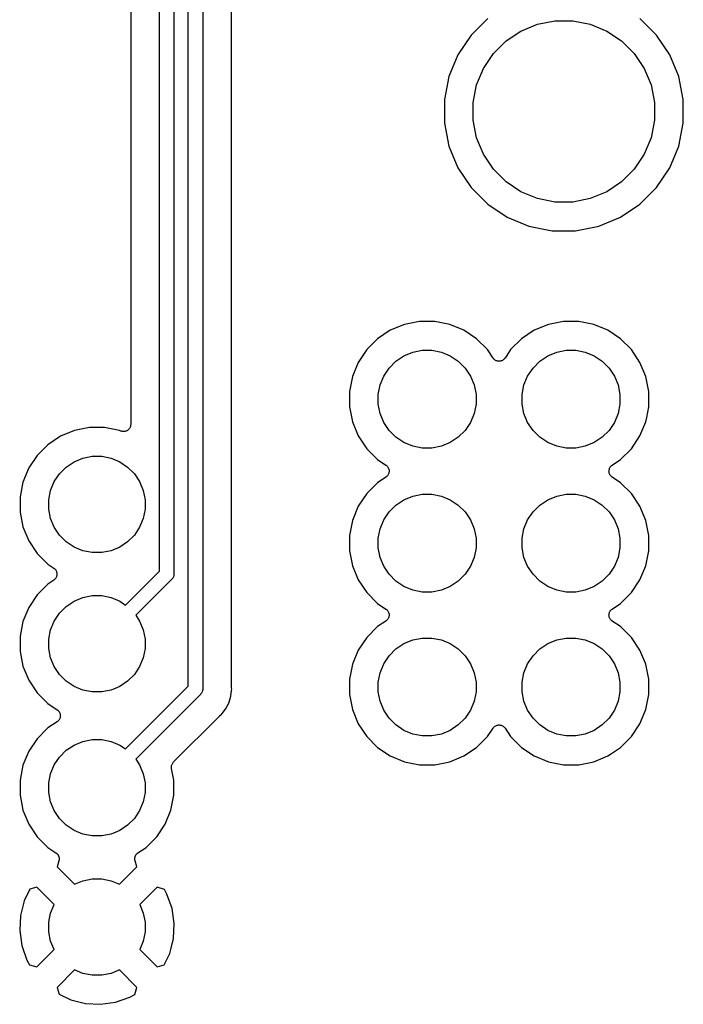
# Model space of a CAD drawing. Extents: x 3.21 to 7.18, y -3.5 to -0.72.
# Tile 12 of 27: x 5.46 to 5.92, y -2.71 to -2.03. Entities that reach past the tile are written whole.
import ezdxf

# ---------------------------------------------------------------- set-up
doc = ezdxf.new("R2010")
doc.units = 0
doc.header["$MEASUREMENT"] = 0
doc.layers.add('BLACK', color=7, linetype='CONTINUOUS')

msp = doc.modelspace()

# ---------------------------------------------------------------- linework, layer by layer
at = {"layer": 'BLACK', "linetype": 'CONTINUOUS'}
for p, q in [((5.53413, -1.79483), (5.53413, -2.30752)), ((5.55413, -2.40946), (5.55413, -1.7936)), ((5.56413, -1.79542), (5.56413, -2.41129)), ((5.57413, -2.48946), (5.57413, -1.84612)), ((5.58413, -1.84794), (5.58413, -2.49129)), ((5.60413, -2.49006), (5.60413, -1.8583)), ((5.7821, -2.02554), (5.77054, -2.0371)), ((5.80516, -2.03418), (5.81663, -2.02943)), ((5.81663, -2.02943), (5.8288, -2.02701)), ((5.8288, -2.02701), (5.8412, -2.02701)), ((5.8412, -2.02701), (5.85337, -2.02943)), ((5.85337, -2.02943), (5.86484, -2.03418)), ((5.89946, -2.0371), (5.8879, -2.02554)), ((5.77054, -2.0371), (5.76145, -2.05069)), ((5.79484, -2.04107), (5.80516, -2.03418)), ((5.86484, -2.03418), (5.87516, -2.04107)), ((5.90855, -2.05069), (5.89946, -2.0371)), ((5.78607, -2.04984), (5.79484, -2.04107)), ((5.87516, -2.04107), (5.88393, -2.04984)), ((5.76145, -2.05069), (5.7552, -2.06579)), ((5.77918, -2.06016), (5.78607, -2.04984)), ((5.88393, -2.04984), (5.89082, -2.06016)), ((5.9148, -2.06579), (5.90855, -2.05069)), ((5.7552, -2.06579), (5.75201, -2.08183)), ((5.77443, -2.07163), (5.77918, -2.06016)), ((5.89082, -2.06016), (5.89557, -2.07163)), ((5.91799, -2.08183), (5.9148, -2.06579)), ((5.77201, -2.0838), (5.77443, -2.07163)), ((5.89557, -2.07163), (5.89799, -2.0838)), ((5.75201, -2.08183), (5.75201, -2.09817)), ((5.77201, -2.0962), (5.77201, -2.0838)), ((5.89799, -2.0838), (5.89799, -2.0962)), ((5.91799, -2.09817), (5.91799, -2.08183)), ((5.75201, -2.09817), (5.7552, -2.11421)), ((5.77443, -2.10837), (5.77201, -2.0962)), ((5.89799, -2.0962), (5.89557, -2.10837)), ((5.9148, -2.11421), (5.91799, -2.09817)), ((5.7552, -2.11421), (5.76145, -2.12931)), ((5.77918, -2.11984), (5.77443, -2.10837)), ((5.89557, -2.10837), (5.89082, -2.11984)), ((5.90855, -2.12931), (5.9148, -2.11421)), ((5.78607, -2.13016), (5.77918, -2.11984)), ((5.89082, -2.11984), (5.88393, -2.13016)), ((5.76145, -2.12931), (5.77054, -2.1429)), ((5.79484, -2.13893), (5.78607, -2.13016)), ((5.88393, -2.13016), (5.87516, -2.13893)), ((5.89946, -2.1429), (5.90855, -2.12931)), ((5.80516, -2.14582), (5.79484, -2.13893)), ((5.87516, -2.13893), (5.86484, -2.14582)), ((5.77054, -2.1429), (5.7821, -2.15446)), ((5.81663, -2.15057), (5.80516, -2.14582)), ((5.86484, -2.14582), (5.85337, -2.15057)), ((5.8879, -2.15446), (5.89647, -2.1459)), ((5.89647, -2.1459), (5.89946, -2.1429)), ((5.89647, -2.1459), (5.89647, -2.1459)), ((5.7821, -2.15446), (5.79569, -2.16355)), ((5.8288, -2.15299), (5.81663, -2.15057)), ((5.8412, -2.15299), (5.8288, -2.15299)), ((5.85337, -2.15057), (5.8412, -2.15299)), ((5.87431, -2.16355), (5.8879, -2.15446)), ((5.79569, -2.16355), (5.81079, -2.1698)), ((5.85921, -2.1698), (5.87431, -2.16355)), ((5.81079, -2.1698), (5.82683, -2.17299)), ((5.82683, -2.17299), (5.84317, -2.17299)), ((5.84317, -2.17299), (5.85921, -2.1698)), ((5.73468, -2.236), (5.72425, -2.23808)), ((5.74532, -2.236), (5.73468, -2.236)), ((5.75575, -2.23808), (5.74532, -2.236)), ((5.83468, -2.236), (5.82425, -2.23808)), ((5.84532, -2.236), (5.83468, -2.236)), ((5.85575, -2.23808), (5.84532, -2.236)), ((5.71442, -2.24215), (5.70558, -2.24806)), ((5.72425, -2.23808), (5.71442, -2.24215)), ((5.76558, -2.24215), (5.75575, -2.23808)), ((5.77442, -2.24806), (5.76558, -2.24215)), ((5.81442, -2.24215), (5.80558, -2.24806)), ((5.82425, -2.23808), (5.81442, -2.24215)), ((5.86558, -2.24215), (5.85575, -2.23808)), ((5.87442, -2.24806), (5.86558, -2.24215)), ((5.70558, -2.24806), (5.69806, -2.25558)), ((5.78194, -2.25558), (5.77442, -2.24806)), ((5.80558, -2.24806), (5.79806, -2.25558)), ((5.88194, -2.25558), (5.87442, -2.24806)), ((5.69806, -2.25558), (5.69215, -2.26442)), ((5.72389, -2.25987), (5.73008, -2.25731)), ((5.73008, -2.25731), (5.73665, -2.256)), ((5.73665, -2.256), (5.74335, -2.256)), ((5.74335, -2.256), (5.74992, -2.25731)), ((5.74992, -2.25731), (5.75611, -2.25987)), ((5.78584, -2.26141), (5.78194, -2.25558)), ((5.79806, -2.25558), (5.79416, -2.26141)), ((5.82389, -2.25987), (5.83008, -2.25731)), ((5.83008, -2.25731), (5.83665, -2.256)), ((5.83665, -2.256), (5.84335, -2.256)), ((5.84335, -2.256), (5.84992, -2.25731)), ((5.84992, -2.25731), (5.85611, -2.25987)), ((5.88785, -2.26442), (5.88194, -2.25558)), ((5.69215, -2.26442), (5.68808, -2.27425)), ((5.71359, -2.26833), (5.71833, -2.26359)), ((5.71833, -2.26359), (5.72389, -2.25987)), ((5.75611, -2.25987), (5.76167, -2.26359)), ((5.76167, -2.26359), (5.76641, -2.26833)), ((5.78614, -2.26178), (5.78584, -2.26141)), ((5.78644, -2.26215), (5.78614, -2.26178)), ((5.78645, -2.26216), (5.78644, -2.26215)), ((5.78646, -2.26217), (5.78645, -2.26216)), ((5.78682, -2.26246), (5.78646, -2.26217)), ((5.78719, -2.26277), (5.78682, -2.26246)), ((5.7872, -2.26278), (5.78719, -2.26277)), ((5.78721, -2.26279), (5.7872, -2.26278)), ((5.78763, -2.26301), (5.78721, -2.26279)), ((5.78805, -2.26324), (5.78763, -2.26301)), ((5.78806, -2.26324), (5.78805, -2.26324)), ((5.78807, -2.26325), (5.78806, -2.26324)), ((5.78853, -2.26339), (5.78807, -2.26325)), ((5.78898, -2.26353), (5.78853, -2.26339)), ((5.78899, -2.26353), (5.78898, -2.26353)), ((5.78901, -2.26353), (5.78899, -2.26353)), ((5.78948, -2.26358), (5.78901, -2.26353)), ((5.78995, -2.26363), (5.78948, -2.26358)), ((5.78997, -2.26363), (5.78995, -2.26363)), ((5.78998, -2.26363), (5.78997, -2.26363)), ((5.79045, -2.26359), (5.78998, -2.26363)), ((5.79092, -2.26355), (5.79045, -2.26359)), ((5.79094, -2.26354), (5.79092, -2.26355)), ((5.79095, -2.26354), (5.79094, -2.26354)), ((5.79141, -2.26341), (5.79095, -2.26354)), ((5.79186, -2.26327), (5.79141, -2.26341)), ((5.79187, -2.26327), (5.79186, -2.26327)), ((5.79189, -2.26326), (5.79187, -2.26327)), ((5.79231, -2.26304), (5.79189, -2.26326)), ((5.79273, -2.26282), (5.79231, -2.26304)), ((5.79274, -2.26282), (5.79273, -2.26282)), ((5.79275, -2.26281), (5.79274, -2.26282)), ((5.79312, -2.26251), (5.79275, -2.26281)), ((5.79349, -2.26221), (5.79312, -2.26251)), ((5.7935, -2.2622), (5.79349, -2.26221)), ((5.79351, -2.2622), (5.7935, -2.2622)), ((5.79381, -2.26183), (5.79351, -2.2622)), ((5.79412, -2.26147), (5.79381, -2.26183)), ((5.79413, -2.26145), (5.79412, -2.26147)), ((5.79416, -2.26141), (5.79413, -2.26145)), ((5.79413, -2.26145), (5.79413, -2.26145)), ((5.79413, -2.26145), (5.79413, -2.26145)), ((5.81359, -2.26833), (5.81833, -2.26359)), ((5.81833, -2.26359), (5.82389, -2.25987)), ((5.85611, -2.25987), (5.86167, -2.26359)), ((5.86167, -2.26359), (5.86641, -2.26833)), ((5.89192, -2.27425), (5.88785, -2.26442)), ((5.70987, -2.27389), (5.71359, -2.26833)), ((5.76641, -2.26833), (5.77013, -2.27389)), ((5.80987, -2.27389), (5.81359, -2.26833)), ((5.86641, -2.26833), (5.87013, -2.27389)), ((5.68808, -2.27425), (5.686, -2.28468)), ((5.70731, -2.28008), (5.70987, -2.27389)), ((5.77013, -2.27389), (5.77269, -2.28008)), ((5.80731, -2.28008), (5.80987, -2.27389)), ((5.87013, -2.27389), (5.87269, -2.28008)), ((5.894, -2.28468), (5.89192, -2.27425)), ((5.686, -2.28468), (5.686, -2.29532)), ((5.706, -2.28665), (5.70731, -2.28008)), ((5.77269, -2.28008), (5.774, -2.28665)), ((5.806, -2.28665), (5.80731, -2.28008)), ((5.87269, -2.28008), (5.874, -2.28665)), ((5.894, -2.29532), (5.894, -2.28468)), ((5.706, -2.29335), (5.706, -2.28665)), ((5.774, -2.28665), (5.774, -2.29335)), ((5.806, -2.29335), (5.806, -2.28665)), ((5.874, -2.28665), (5.874, -2.29335)), ((5.686, -2.29532), (5.68808, -2.30575)), ((5.70731, -2.29992), (5.706, -2.29335)), ((5.774, -2.29335), (5.77269, -2.29992)), ((5.80731, -2.29992), (5.806, -2.29335)), ((5.874, -2.29335), (5.87269, -2.29992)), ((5.89255, -2.30262), (5.894, -2.29532)), ((5.68808, -2.30575), (5.69215, -2.31558)), ((5.70987, -2.30611), (5.70731, -2.29992)), ((5.77269, -2.29992), (5.77013, -2.30611)), ((5.80987, -2.30611), (5.80731, -2.29992)), ((5.87269, -2.29992), (5.87013, -2.30611)), ((5.88785, -2.31558), (5.89192, -2.30575)), ((5.89192, -2.30575), (5.89255, -2.30262)), ((5.89255, -2.30262), (5.89255, -2.30262)), ((5.49507, -2.31174), (5.48534, -2.31577)), ((5.5054, -2.30969), (5.49507, -2.31174)), ((5.51593, -2.30969), (5.5054, -2.30969)), ((5.52626, -2.31174), (5.51593, -2.30969)), ((5.52721, -2.31214), (5.52626, -2.31174)), ((5.52767, -2.31227), (5.52721, -2.31214)), ((5.52812, -2.31241), (5.52767, -2.31227)), ((5.52813, -2.31242), (5.52812, -2.31241)), ((5.52815, -2.31242), (5.52813, -2.31242)), ((5.52862, -2.31247), (5.52815, -2.31242)), ((5.52909, -2.31252), (5.52862, -2.31247)), ((5.5291, -2.31251), (5.52909, -2.31252)), ((5.52912, -2.31252), (5.5291, -2.31251)), ((5.52959, -2.31247), (5.52912, -2.31252)), ((5.53006, -2.31243), (5.52959, -2.31247)), ((5.53008, -2.31242), (5.53006, -2.31243)), ((5.53009, -2.31242), (5.53008, -2.31242)), ((5.53055, -2.31229), (5.53009, -2.31242)), ((5.531, -2.31215), (5.53055, -2.31229)), ((5.53101, -2.31215), (5.531, -2.31215)), ((5.53102, -2.31214), (5.53101, -2.31215)), ((5.53144, -2.31192), (5.53102, -2.31214)), ((5.53186, -2.3117), (5.53144, -2.31192)), ((5.53187, -2.31169), (5.53186, -2.3117)), ((5.53189, -2.31169), (5.53187, -2.31169)), ((5.53225, -2.31139), (5.53189, -2.31169)), ((5.53262, -2.31109), (5.53225, -2.31139)), ((5.53263, -2.31108), (5.53262, -2.31109)), ((5.53264, -2.31107), (5.53263, -2.31108)), ((5.53295, -2.3107), (5.53264, -2.31107)), ((5.53325, -2.31034), (5.53295, -2.3107)), ((5.53326, -2.31033), (5.53325, -2.31034)), ((5.53327, -2.31032), (5.53326, -2.31033)), ((5.53349, -2.3099), (5.53327, -2.31032)), ((5.53372, -2.30949), (5.53349, -2.3099)), ((5.53373, -2.30947), (5.53372, -2.30949)), ((5.53387, -2.30901), (5.53373, -2.30946)), ((5.53373, -2.30946), (5.53373, -2.30947)), ((5.53402, -2.30856), (5.53387, -2.30901)), ((5.53407, -2.30807), (5.53402, -2.30853)), ((5.53402, -2.30853), (5.53402, -2.30854)), ((5.53402, -2.30854), (5.53402, -2.30856)), ((5.53413, -2.30759), (5.53407, -2.30807)), ((5.53413, -2.30752), (5.53413, -2.30756)), ((5.53413, -2.30756), (5.53413, -2.30756)), ((5.53413, -2.30756), (5.53413, -2.30756)), ((5.53413, -2.30756), (5.53413, -2.30759)), ((5.71359, -2.31167), (5.70987, -2.30611)), ((5.71833, -2.31641), (5.71359, -2.31167)), ((5.76641, -2.31167), (5.76167, -2.31641)), ((5.77013, -2.30611), (5.76641, -2.31167)), ((5.81359, -2.31167), (5.80987, -2.30611)), ((5.81833, -2.31641), (5.81359, -2.31167)), ((5.86641, -2.31167), (5.86167, -2.31641)), ((5.87013, -2.30611), (5.86641, -2.31167)), ((5.48534, -2.31577), (5.47658, -2.32162)), ((5.69215, -2.31558), (5.69806, -2.32442)), ((5.72389, -2.32013), (5.71833, -2.31641)), ((5.76167, -2.31641), (5.75611, -2.32013)), ((5.82389, -2.32013), (5.81833, -2.31641)), ((5.86167, -2.31641), (5.85611, -2.32013)), ((5.88194, -2.32442), (5.88785, -2.31558)), ((5.47658, -2.32162), (5.46913, -2.32907)), ((5.69806, -2.32442), (5.70558, -2.33194)), ((5.73008, -2.32269), (5.72389, -2.32013)), ((5.73665, -2.324), (5.73008, -2.32269)), ((5.74335, -2.324), (5.73665, -2.324)), ((5.74992, -2.32269), (5.74335, -2.324)), ((5.75611, -2.32013), (5.74992, -2.32269)), ((5.83008, -2.32269), (5.82389, -2.32013)), ((5.83665, -2.324), (5.83008, -2.32269)), ((5.84335, -2.324), (5.83665, -2.324)), ((5.84992, -2.32269), (5.84335, -2.324)), ((5.85611, -2.32013), (5.84992, -2.32269)), ((5.87442, -2.33194), (5.88194, -2.32442)), ((5.46913, -2.32907), (5.46328, -2.33782)), ((5.49481, -2.33349), (5.5009, -2.33097)), ((5.5009, -2.33097), (5.50737, -2.32969)), ((5.50737, -2.32969), (5.51396, -2.32969)), ((5.51396, -2.32969), (5.52042, -2.33097)), ((5.52042, -2.33097), (5.52651, -2.33349)), ((5.70558, -2.33194), (5.71141, -2.33584)), ((5.86859, -2.33584), (5.87442, -2.33194)), ((5.46328, -2.33782), (5.45925, -2.34755)), ((5.48467, -2.34182), (5.48933, -2.33716)), ((5.48933, -2.33716), (5.49481, -2.33349)), ((5.52651, -2.33349), (5.53199, -2.33716)), ((5.53199, -2.33716), (5.53666, -2.34182)), ((5.71141, -2.33584), (5.71145, -2.33587)), ((5.71145, -2.33587), (5.71145, -2.33587)), ((5.71145, -2.33587), (5.71145, -2.33587)), ((5.71145, -2.33587), (5.71147, -2.33588)), ((5.71147, -2.33588), (5.71184, -2.33619)), ((5.71184, -2.33619), (5.7122, -2.33649)), ((5.7122, -2.33649), (5.7122, -2.3365)), ((5.7122, -2.3365), (5.71221, -2.33651)), ((5.71221, -2.33651), (5.71251, -2.33689)), ((5.71251, -2.33689), (5.71281, -2.33725)), ((5.71281, -2.33725), (5.71282, -2.33726)), ((5.71282, -2.33726), (5.71282, -2.33727)), ((5.71282, -2.33727), (5.71304, -2.33769)), ((5.71304, -2.33769), (5.71326, -2.33811)), ((5.71326, -2.33811), (5.71327, -2.33813)), ((5.71327, -2.33813), (5.71327, -2.33814)), ((5.71327, -2.33814), (5.7134, -2.33859)), ((5.7134, -2.33859), (5.71354, -2.33905)), ((5.71354, -2.33905), (5.71354, -2.33906)), ((5.71354, -2.33906), (5.71355, -2.33908)), ((5.71355, -2.33908), (5.71359, -2.33955)), ((5.71363, -2.34005), (5.71358, -2.34052)), ((5.71359, -2.33955), (5.71363, -2.34002)), ((5.71363, -2.34002), (5.71363, -2.34003)), ((5.71363, -2.34003), (5.71363, -2.34005)), ((5.86637, -2.33995), (5.86642, -2.33948)), ((5.86637, -2.33997), (5.86637, -2.33995)), ((5.86637, -2.33998), (5.86637, -2.33997)), ((5.86641, -2.34045), (5.86637, -2.33998)), ((5.86642, -2.33948), (5.86647, -2.33901)), ((5.86647, -2.33898), (5.86661, -2.33853)), ((5.86647, -2.33899), (5.86647, -2.33898)), ((5.86647, -2.33901), (5.86647, -2.33899)), ((5.86661, -2.33853), (5.86675, -2.33807)), ((5.86675, -2.33807), (5.86676, -2.33806)), ((5.86676, -2.33805), (5.86699, -2.33763)), ((5.86676, -2.33806), (5.86676, -2.33805)), ((5.86699, -2.33763), (5.86721, -2.33721)), ((5.86721, -2.33721), (5.86722, -2.3372)), ((5.86722, -2.3372), (5.86723, -2.33719)), ((5.86723, -2.33719), (5.86753, -2.33683)), ((5.86753, -2.33683), (5.86783, -2.33646)), ((5.86783, -2.33646), (5.86784, -2.33645)), ((5.86784, -2.33645), (5.86785, -2.33644)), ((5.86785, -2.33644), (5.86822, -2.33614)), ((5.86822, -2.33614), (5.86859, -2.33584)), ((5.48101, -2.3473), (5.48467, -2.34182)), ((5.53666, -2.34182), (5.54032, -2.3473)), ((5.71141, -2.34416), (5.70558, -2.34806)), ((5.71178, -2.34386), (5.71141, -2.34416)), ((5.71215, -2.34356), (5.71178, -2.34386)), ((5.71216, -2.34355), (5.71215, -2.34356)), ((5.71217, -2.34354), (5.71216, -2.34355)), ((5.71246, -2.34318), (5.71217, -2.34354)), ((5.71277, -2.34281), (5.71246, -2.34318)), ((5.71278, -2.3428), (5.71277, -2.34281)), ((5.71279, -2.34279), (5.71278, -2.3428)), ((5.71301, -2.34237), (5.71279, -2.34279)), ((5.71324, -2.34195), (5.71301, -2.34237)), ((5.71325, -2.34193), (5.71324, -2.34194)), ((5.71324, -2.34194), (5.71324, -2.34195)), ((5.71339, -2.34147), (5.71325, -2.34193)), ((5.71353, -2.34102), (5.71339, -2.34147)), ((5.71358, -2.34052), (5.71353, -2.34099)), ((5.71353, -2.34099), (5.71353, -2.34101)), ((5.71353, -2.34101), (5.71353, -2.34102)), ((5.86645, -2.34092), (5.86641, -2.34045)), ((5.86646, -2.34094), (5.86645, -2.34092)), ((5.86646, -2.34095), (5.86646, -2.34094)), ((5.86659, -2.34141), (5.86646, -2.34095)), ((5.86673, -2.34186), (5.86659, -2.34141)), ((5.86673, -2.34187), (5.86673, -2.34186)), ((5.86674, -2.34189), (5.86673, -2.34187)), ((5.86696, -2.34231), (5.86674, -2.34189)), ((5.86718, -2.34273), (5.86696, -2.34231)), ((5.86718, -2.34274), (5.86718, -2.34273)), ((5.86719, -2.34275), (5.86718, -2.34274)), ((5.86749, -2.34312), (5.86719, -2.34275)), ((5.86779, -2.34349), (5.86749, -2.34312)), ((5.8678, -2.3435), (5.86779, -2.34349)), ((5.8678, -2.34351), (5.8678, -2.3435)), ((5.86816, -2.34381), (5.8678, -2.34351)), ((5.86853, -2.34412), (5.86816, -2.34381)), ((5.86855, -2.34413), (5.86853, -2.34412)), ((5.86859, -2.34416), (5.86855, -2.34413)), ((5.86855, -2.34413), (5.86855, -2.34413)), ((5.86855, -2.34413), (5.86855, -2.34413)), ((5.87442, -2.34806), (5.86859, -2.34416)), ((5.45925, -2.34755), (5.4572, -2.35788)), ((5.4772, -2.35985), (5.47848, -2.35339)), ((5.47848, -2.35339), (5.48101, -2.3473)), ((5.54032, -2.3473), (5.54284, -2.35339)), ((5.54284, -2.35339), (5.54413, -2.35985)), ((5.70558, -2.34806), (5.69806, -2.35558)), ((5.88194, -2.35558), (5.87442, -2.34806)), ((5.4572, -2.35788), (5.4572, -2.36842)), ((5.4772, -2.36645), (5.4772, -2.35985)), ((5.54413, -2.35985), (5.54413, -2.36645)), ((5.69806, -2.35558), (5.69215, -2.36442)), ((5.71833, -2.36359), (5.72389, -2.35987)), ((5.72389, -2.35987), (5.73008, -2.35731)), ((5.73008, -2.35731), (5.73665, -2.356)), ((5.73665, -2.356), (5.74335, -2.356)), ((5.74335, -2.356), (5.74992, -2.35731)), ((5.74992, -2.35731), (5.75611, -2.35987)), ((5.75611, -2.35987), (5.76167, -2.36359)), ((5.81833, -2.36359), (5.82389, -2.35987)), ((5.82389, -2.35987), (5.83008, -2.35731)), ((5.83008, -2.35731), (5.83665, -2.356)), ((5.83665, -2.356), (5.84335, -2.356)), ((5.84335, -2.356), (5.84992, -2.35731)), ((5.84992, -2.35731), (5.85611, -2.35987)), ((5.85611, -2.35987), (5.86167, -2.36359)), ((5.88782, -2.36437), (5.88194, -2.35558)), ((5.47848, -2.37291), (5.4772, -2.36645)), ((5.54413, -2.36645), (5.54284, -2.37291)), ((5.69215, -2.36442), (5.68808, -2.37425)), ((5.71359, -2.36833), (5.71833, -2.36359)), ((5.76167, -2.36359), (5.76641, -2.36833)), ((5.81359, -2.36833), (5.81833, -2.36359)), ((5.86167, -2.36359), (5.86641, -2.36833)), ((5.88785, -2.36442), (5.88782, -2.36437)), ((5.88782, -2.36437), (5.88782, -2.36437)), ((5.89192, -2.37425), (5.88785, -2.36442)), ((5.4572, -2.36842), (5.45925, -2.37874)), ((5.48101, -2.379), (5.47848, -2.37291)), ((5.54284, -2.37291), (5.54032, -2.379)), ((5.68808, -2.37425), (5.686, -2.38468)), ((5.70731, -2.38008), (5.70987, -2.37389)), ((5.70987, -2.37389), (5.71359, -2.36833)), ((5.76641, -2.36833), (5.77013, -2.37389)), ((5.77013, -2.37389), (5.77269, -2.38008)), ((5.80731, -2.38008), (5.80987, -2.37389)), ((5.80987, -2.37389), (5.81359, -2.36833)), ((5.86641, -2.36833), (5.87013, -2.37389)), ((5.87013, -2.37389), (5.87269, -2.38008)), ((5.894, -2.38468), (5.89192, -2.37425)), ((5.45925, -2.37874), (5.46328, -2.38847)), ((5.48467, -2.38448), (5.48101, -2.379)), ((5.54032, -2.379), (5.53666, -2.38448)), ((5.706, -2.38665), (5.70731, -2.38008)), ((5.77269, -2.38008), (5.774, -2.38665)), ((5.806, -2.38665), (5.80731, -2.38008)), ((5.87269, -2.38008), (5.874, -2.38665)), ((5.48933, -2.38914), (5.48467, -2.38448)), ((5.53666, -2.38448), (5.53199, -2.38914)), ((5.686, -2.38468), (5.686, -2.39532)), ((5.706, -2.39335), (5.706, -2.38665)), ((5.774, -2.38665), (5.774, -2.39335)), ((5.806, -2.39335), (5.806, -2.38665)), ((5.874, -2.38665), (5.874, -2.39335)), ((5.894, -2.39532), (5.894, -2.38468)), ((5.46328, -2.38847), (5.46913, -2.39723)), ((5.49481, -2.39281), (5.48933, -2.38914)), ((5.5009, -2.39533), (5.49481, -2.39281)), ((5.52651, -2.39281), (5.52042, -2.39533)), ((5.53199, -2.38914), (5.52651, -2.39281)), ((5.70731, -2.39992), (5.706, -2.39335)), ((5.774, -2.39335), (5.77269, -2.39992)), ((5.80731, -2.39992), (5.806, -2.39335)), ((5.874, -2.39335), (5.87269, -2.39992)), ((5.46913, -2.39723), (5.47658, -2.40468)), ((5.50737, -2.39661), (5.5009, -2.39533)), ((5.51396, -2.39661), (5.50737, -2.39661)), ((5.52042, -2.39533), (5.51396, -2.39661)), ((5.686, -2.39532), (5.68808, -2.40575)), ((5.70987, -2.40611), (5.70731, -2.39992)), ((5.77269, -2.39992), (5.77013, -2.40611)), ((5.80987, -2.40611), (5.80731, -2.39992)), ((5.87269, -2.39992), (5.87013, -2.40611)), ((5.89192, -2.40575), (5.894, -2.39532)), ((5.47658, -2.40468), (5.48068, -2.40742)), ((5.48068, -2.40742), (5.48071, -2.40744)), ((5.48071, -2.40744), (5.48072, -2.40744)), ((5.48072, -2.40744), (5.48072, -2.40744)), ((5.48072, -2.40744), (5.48074, -2.40746)), ((5.48074, -2.40746), (5.4811, -2.40776)), ((5.4811, -2.40776), (5.48146, -2.40807)), ((5.48146, -2.40807), (5.48147, -2.40808)), ((5.48147, -2.40808), (5.48148, -2.40809)), ((5.48148, -2.40809), (5.48178, -2.40846)), ((5.48178, -2.40846), (5.48208, -2.40883)), ((5.68808, -2.40575), (5.69215, -2.41558)), ((5.71359, -2.41167), (5.70987, -2.40611)), ((5.77013, -2.40611), (5.76641, -2.41167)), ((5.81359, -2.41167), (5.80987, -2.40611)), ((5.87013, -2.40611), (5.86641, -2.41167)), ((5.88785, -2.41558), (5.89192, -2.40575)), ((5.48142, -2.41513), (5.48104, -2.41544)), ((5.48143, -2.41511), (5.48142, -2.41512)), ((5.48142, -2.41512), (5.48142, -2.41513)), ((5.48173, -2.41475), (5.48143, -2.41511)), ((5.48204, -2.41438), (5.48173, -2.41475)), ((5.48205, -2.41437), (5.48204, -2.41438)), ((5.48228, -2.41394), (5.48205, -2.41436)), ((5.48205, -2.41436), (5.48205, -2.41437)), ((5.48208, -2.40883), (5.48208, -2.40884)), ((5.48208, -2.40884), (5.48209, -2.40885)), ((5.48209, -2.40885), (5.48231, -2.40927)), ((5.48251, -2.41352), (5.48228, -2.41394)), ((5.48231, -2.40927), (5.48253, -2.40969)), ((5.48252, -2.4135), (5.48251, -2.41351)), ((5.48251, -2.41351), (5.48251, -2.41352)), ((5.48266, -2.41304), (5.48252, -2.4135)), ((5.48253, -2.40969), (5.48254, -2.4097)), ((5.48254, -2.4097), (5.48254, -2.40971)), ((5.48254, -2.40971), (5.48267, -2.41017)), ((5.4828, -2.41259), (5.48266, -2.41304)), ((5.48267, -2.41017), (5.48281, -2.41063)), ((5.48285, -2.4121), (5.4828, -2.41257)), ((5.4828, -2.41257), (5.4828, -2.41258)), ((5.4828, -2.41258), (5.4828, -2.41259)), ((5.48281, -2.41063), (5.48281, -2.41064)), ((5.48281, -2.41064), (5.48282, -2.41065)), ((5.48282, -2.41065), (5.48286, -2.41113)), ((5.4829, -2.41162), (5.48285, -2.4121)), ((5.48286, -2.41113), (5.4829, -2.4116)), ((5.4829, -2.4116), (5.4829, -2.41161)), ((5.4829, -2.41161), (5.4829, -2.41162)), ((5.53055, -2.43304), (5.55413, -2.40946)), ((5.56249, -2.41524), (5.53762, -2.44011)), ((5.56268, -2.41509), (5.56249, -2.41524)), ((5.5633, -2.41433), (5.56268, -2.41509)), ((5.56377, -2.41346), (5.5633, -2.41433)), ((5.56405, -2.41252), (5.56377, -2.41346)), ((5.56413, -2.41178), (5.56405, -2.41252)), ((5.56413, -2.41129), (5.56415, -2.41154)), ((5.56415, -2.41154), (5.56413, -2.41178)), ((5.56413, -2.41178), (5.56413, -2.41178)), ((5.71833, -2.41641), (5.71359, -2.41167)), ((5.76641, -2.41167), (5.76167, -2.41641)), ((5.81833, -2.41641), (5.81359, -2.41167)), ((5.86641, -2.41167), (5.86167, -2.41641)), ((5.47658, -2.41847), (5.46913, -2.42592)), ((5.48068, -2.41573), (5.47658, -2.41847)), ((5.48104, -2.41544), (5.48068, -2.41573)), ((5.69215, -2.41558), (5.69806, -2.42442)), ((5.72389, -2.42013), (5.71833, -2.41641)), ((5.73008, -2.42269), (5.72389, -2.42013)), ((5.75611, -2.42013), (5.74992, -2.42269)), ((5.76167, -2.41641), (5.75611, -2.42013)), ((5.82389, -2.42013), (5.81833, -2.41641)), ((5.83008, -2.42269), (5.82389, -2.42013)), ((5.85611, -2.42013), (5.84992, -2.42269)), ((5.86167, -2.41641), (5.85611, -2.42013)), ((5.88194, -2.42442), (5.88785, -2.41558)), ((5.46913, -2.42592), (5.46328, -2.43468)), ((5.49481, -2.43034), (5.5009, -2.42782)), ((5.5009, -2.42782), (5.50737, -2.42654)), ((5.50737, -2.42654), (5.51396, -2.42654)), ((5.51396, -2.42654), (5.52042, -2.42782)), ((5.52042, -2.42782), (5.52651, -2.43034)), ((5.69806, -2.42442), (5.70558, -2.43194)), ((5.73665, -2.424), (5.73008, -2.42269)), ((5.74335, -2.424), (5.73665, -2.424)), ((5.74992, -2.42269), (5.74335, -2.424)), ((5.83665, -2.424), (5.83008, -2.42269)), ((5.84335, -2.424), (5.83665, -2.424)), ((5.84992, -2.42269), (5.84335, -2.424)), ((5.87442, -2.43194), (5.88194, -2.42442)), ((5.46328, -2.43468), (5.45925, -2.44441)), ((5.48467, -2.43867), (5.48933, -2.43401)), ((5.48933, -2.43401), (5.49481, -2.43034)), ((5.52651, -2.43034), (5.53055, -2.43304)), ((5.70558, -2.43194), (5.71141, -2.43584)), ((5.71141, -2.43584), (5.71145, -2.43587)), ((5.71145, -2.43587), (5.71145, -2.43587)), ((5.71145, -2.43587), (5.71145, -2.43587)), ((5.71145, -2.43587), (5.71147, -2.43588)), ((5.71147, -2.43588), (5.71184, -2.43619)), ((5.86822, -2.43614), (5.86859, -2.43584)), ((5.86859, -2.43584), (5.87442, -2.43194)), ((5.48101, -2.44415), (5.48467, -2.43867)), ((5.53762, -2.44011), (5.54032, -2.44415)), ((5.71184, -2.43619), (5.7122, -2.43649)), ((5.7122, -2.43649), (5.7122, -2.4365)), ((5.7122, -2.4365), (5.71221, -2.43651)), ((5.71221, -2.43651), (5.71251, -2.43689)), ((5.71251, -2.43689), (5.71281, -2.43725)), ((5.71301, -2.44237), (5.71279, -2.44279)), ((5.71281, -2.43725), (5.71282, -2.43726)), ((5.71282, -2.43726), (5.71282, -2.43727)), ((5.71282, -2.43727), (5.71304, -2.43769)), ((5.71324, -2.44195), (5.71301, -2.44237)), ((5.71304, -2.43769), (5.71326, -2.43811)), ((5.71325, -2.44193), (5.71324, -2.44194)), ((5.71324, -2.44194), (5.71324, -2.44195)), ((5.71339, -2.44147), (5.71325, -2.44193)), ((5.71326, -2.43811), (5.71327, -2.43813)), ((5.71327, -2.43813), (5.71327, -2.43814)), ((5.71327, -2.43814), (5.7134, -2.43859)), ((5.71353, -2.44102), (5.71339, -2.44147)), ((5.7134, -2.43859), (5.71354, -2.43905)), ((5.71358, -2.44052), (5.71353, -2.44099)), ((5.71353, -2.44099), (5.71353, -2.44101)), ((5.71353, -2.44101), (5.71353, -2.44102)), ((5.71354, -2.43905), (5.71354, -2.43906)), ((5.71354, -2.43906), (5.71355, -2.43908)), ((5.71355, -2.43908), (5.71359, -2.43955)), ((5.71363, -2.44005), (5.71358, -2.44052)), ((5.71359, -2.43955), (5.71363, -2.44002)), ((5.71363, -2.44002), (5.71363, -2.44003)), ((5.71363, -2.44003), (5.71363, -2.44005)), ((5.86637, -2.43995), (5.86642, -2.43948)), ((5.86637, -2.43997), (5.86637, -2.43995)), ((5.86637, -2.43998), (5.86637, -2.43997)), ((5.86641, -2.44045), (5.86637, -2.43998)), ((5.86645, -2.44092), (5.86641, -2.44045)), ((5.86642, -2.43948), (5.86647, -2.43901)), ((5.86646, -2.44094), (5.86645, -2.44092)), ((5.86646, -2.44095), (5.86646, -2.44094)), ((5.86659, -2.44141), (5.86646, -2.44095)), ((5.86647, -2.43898), (5.86661, -2.43853)), ((5.86647, -2.43899), (5.86647, -2.43898)), ((5.86647, -2.43901), (5.86647, -2.43899)), ((5.86673, -2.44186), (5.86659, -2.44141)), ((5.86661, -2.43853), (5.86675, -2.43807)), ((5.86673, -2.44187), (5.86673, -2.44186)), ((5.86674, -2.44189), (5.86673, -2.44187)), ((5.86696, -2.44231), (5.86674, -2.44189)), ((5.86675, -2.43807), (5.86676, -2.43806)), ((5.86676, -2.43805), (5.86699, -2.43763)), ((5.86676, -2.43806), (5.86676, -2.43805)), ((5.86718, -2.44273), (5.86696, -2.44231)), ((5.86699, -2.43763), (5.86721, -2.43721)), ((5.86718, -2.44274), (5.86718, -2.44273)), ((5.86719, -2.44275), (5.86718, -2.44274)), ((5.86749, -2.44312), (5.86719, -2.44275)), ((5.86721, -2.43721), (5.86722, -2.4372)), ((5.86722, -2.4372), (5.86723, -2.43719)), ((5.86723, -2.43719), (5.86753, -2.43683)), ((5.86753, -2.43683), (5.86783, -2.43646)), ((5.86783, -2.43646), (5.86784, -2.43645)), ((5.86784, -2.43645), (5.86785, -2.43644)), ((5.86785, -2.43644), (5.86822, -2.43614)), ((5.45925, -2.44441), (5.4572, -2.45473)), ((5.47848, -2.45024), (5.48101, -2.44415)), ((5.54032, -2.44415), (5.54284, -2.45024)), ((5.70558, -2.44806), (5.69806, -2.45558)), ((5.71141, -2.44416), (5.70558, -2.44806)), ((5.71178, -2.44386), (5.71141, -2.44416)), ((5.71215, -2.44356), (5.71178, -2.44386)), ((5.71216, -2.44355), (5.71215, -2.44356)), ((5.71217, -2.44354), (5.71216, -2.44355)), ((5.71246, -2.44318), (5.71217, -2.44354)), ((5.71277, -2.44281), (5.71246, -2.44318)), ((5.71278, -2.4428), (5.71277, -2.44281)), ((5.71279, -2.44279), (5.71278, -2.4428)), ((5.86779, -2.44349), (5.86749, -2.44312)), ((5.8678, -2.4435), (5.86779, -2.44349)), ((5.8678, -2.44351), (5.8678, -2.4435)), ((5.86816, -2.44381), (5.8678, -2.44351)), ((5.86853, -2.44412), (5.86816, -2.44381)), ((5.86855, -2.44413), (5.86853, -2.44412)), ((5.86859, -2.44416), (5.86855, -2.44413)), ((5.86855, -2.44413), (5.86855, -2.44413)), ((5.86855, -2.44413), (5.86855, -2.44413)), ((5.87442, -2.44806), (5.86859, -2.44416)), ((5.88194, -2.45558), (5.87442, -2.44806)), ((5.4572, -2.45473), (5.4572, -2.46527)), ((5.4772, -2.4567), (5.47848, -2.45024)), ((5.54284, -2.45024), (5.54413, -2.4567)), ((5.69806, -2.45558), (5.69215, -2.46442)), ((5.73008, -2.45731), (5.73665, -2.456)), ((5.73665, -2.456), (5.74335, -2.456)), ((5.74335, -2.456), (5.74992, -2.45731)), ((5.83008, -2.45731), (5.83665, -2.456)), ((5.83665, -2.456), (5.84335, -2.456)), ((5.84335, -2.456), (5.84992, -2.45731)), ((5.88785, -2.46442), (5.88194, -2.45558)), ((5.4772, -2.4633), (5.4772, -2.4567)), ((5.54413, -2.4567), (5.54413, -2.4633)), ((5.71833, -2.46359), (5.72389, -2.45987)), ((5.72389, -2.45987), (5.73008, -2.45731)), ((5.74992, -2.45731), (5.75611, -2.45987)), ((5.75611, -2.45987), (5.76167, -2.46359)), ((5.81833, -2.46359), (5.82389, -2.45987)), ((5.82389, -2.45987), (5.83008, -2.45731)), ((5.84992, -2.45731), (5.85611, -2.45987)), ((5.85611, -2.45987), (5.86167, -2.46359)), ((5.4572, -2.46527), (5.45925, -2.47559)), ((5.47848, -2.46976), (5.4772, -2.4633)), ((5.48101, -2.47585), (5.47848, -2.46976)), ((5.54284, -2.46976), (5.54032, -2.47585)), ((5.54413, -2.4633), (5.54284, -2.46976)), ((5.69215, -2.46442), (5.68808, -2.47425)), ((5.70987, -2.47389), (5.71359, -2.46833)), ((5.71359, -2.46833), (5.71833, -2.46359)), ((5.76167, -2.46359), (5.76641, -2.46833)), ((5.76641, -2.46833), (5.77013, -2.47389)), ((5.80987, -2.47389), (5.81359, -2.46833)), ((5.81359, -2.46833), (5.81833, -2.46359)), ((5.86167, -2.46359), (5.86641, -2.46833)), ((5.86641, -2.46833), (5.87013, -2.47389)), ((5.89192, -2.47425), (5.88785, -2.46442)), ((5.45925, -2.47559), (5.46328, -2.48532)), ((5.48467, -2.48133), (5.48101, -2.47585)), ((5.54032, -2.47585), (5.53666, -2.48133)), ((5.68808, -2.47425), (5.686, -2.48468)), ((5.70731, -2.48008), (5.70987, -2.47389)), ((5.77013, -2.47389), (5.77269, -2.48008)), ((5.80731, -2.48008), (5.80987, -2.47389)), ((5.87013, -2.47389), (5.87269, -2.48008)), ((5.894, -2.48468), (5.89192, -2.47425)), ((5.48933, -2.48599), (5.48467, -2.48133)), ((5.53666, -2.48133), (5.53199, -2.48599)), ((5.706, -2.48665), (5.70731, -2.48008)), ((5.77269, -2.48008), (5.774, -2.48665)), ((5.806, -2.48665), (5.80731, -2.48008)), ((5.87269, -2.48008), (5.874, -2.48665)), ((5.46328, -2.48532), (5.46913, -2.49408)), ((5.49481, -2.48966), (5.48933, -2.48599)), ((5.5009, -2.49218), (5.49481, -2.48966)), ((5.52651, -2.48966), (5.52042, -2.49218)), ((5.53199, -2.48599), (5.52651, -2.48966)), ((5.53055, -2.53304), (5.57413, -2.48946)), ((5.60415, -2.49027), (5.60413, -2.49006)), ((5.60414, -2.49048), (5.60415, -2.49027)), ((5.60415, -2.49055), (5.60414, -2.49048)), ((5.60425, -2.49153), (5.60415, -2.49055)), ((5.686, -2.48468), (5.686, -2.49532)), ((5.706, -2.49335), (5.706, -2.48665)), ((5.774, -2.48665), (5.774, -2.49335)), ((5.806, -2.49335), (5.806, -2.48665)), ((5.874, -2.48665), (5.874, -2.49335)), ((5.894, -2.49532), (5.894, -2.48468)), ((5.46913, -2.49408), (5.47658, -2.50153)), ((5.50737, -2.49346), (5.5009, -2.49218)), ((5.51396, -2.49346), (5.50737, -2.49346)), ((5.52042, -2.49218), (5.51396, -2.49346)), ((5.58249, -2.49524), (5.53762, -2.54011)), ((5.58268, -2.49509), (5.58249, -2.49524)), ((5.5833, -2.49433), (5.58268, -2.49509)), ((5.58377, -2.49346), (5.5833, -2.49433)), ((5.58405, -2.49252), (5.58377, -2.49346)), ((5.58413, -2.49178), (5.58405, -2.49252)), ((5.58413, -2.49129), (5.58415, -2.49153)), ((5.58415, -2.49153), (5.58413, -2.49178)), ((5.58413, -2.49178), (5.58413, -2.49178)), ((5.60234, -2.50115), (5.60376, -2.49644)), ((5.60376, -2.49644), (5.60415, -2.49252)), ((5.60415, -2.49252), (5.60425, -2.49153)), ((5.60415, -2.49252), (5.60415, -2.49252)), ((5.686, -2.49532), (5.68808, -2.50575)), ((5.70731, -2.49992), (5.706, -2.49335)), ((5.774, -2.49335), (5.77269, -2.49992)), ((5.80731, -2.49992), (5.806, -2.49335)), ((5.874, -2.49335), (5.87269, -2.49992)), ((5.89192, -2.50575), (5.894, -2.49532)), ((5.47658, -2.50153), (5.48304, -2.50584)), ((5.60001, -2.50549), (5.60144, -2.50282)), ((5.60144, -2.50282), (5.60234, -2.50115)), ((5.60144, -2.50282), (5.60144, -2.50282)), ((5.70987, -2.50611), (5.70731, -2.49992)), ((5.77269, -2.49992), (5.77013, -2.50611)), ((5.80987, -2.50611), (5.80731, -2.49992)), ((5.87269, -2.49992), (5.87013, -2.50611)), ((5.48304, -2.50584), (5.48307, -2.50587)), ((5.48307, -2.50587), (5.48307, -2.50587)), ((5.48307, -2.50587), (5.48307, -2.50587)), ((5.48307, -2.50587), (5.48309, -2.50588)), ((5.48309, -2.50588), (5.48346, -2.50619)), ((5.48346, -2.50619), (5.48382, -2.50649)), ((5.48382, -2.50649), (5.48383, -2.5065)), ((5.48383, -2.5065), (5.48384, -2.50651)), ((5.48384, -2.50651), (5.48414, -2.50688)), ((5.48414, -2.50688), (5.48443, -2.50725)), ((5.48443, -2.50725), (5.48444, -2.50726)), ((5.48444, -2.50726), (5.48445, -2.50727)), ((5.48445, -2.50727), (5.48467, -2.50769)), ((5.48467, -2.50769), (5.48489, -2.50811)), ((5.48489, -2.50811), (5.48489, -2.50813)), ((5.48489, -2.50813), (5.4849, -2.50814)), ((5.4849, -2.50814), (5.48503, -2.5086)), ((5.48515, -2.51102), (5.48501, -2.51147)), ((5.48503, -2.5086), (5.48517, -2.50905)), ((5.48516, -2.51099), (5.48515, -2.51101)), ((5.48515, -2.51101), (5.48515, -2.51102)), ((5.48521, -2.51052), (5.48516, -2.51099)), ((5.48517, -2.50905), (5.48517, -2.50906)), ((5.48517, -2.50906), (5.48517, -2.50908)), ((5.48517, -2.50908), (5.48521, -2.50955)), ((5.48521, -2.50955), (5.48526, -2.51002)), ((5.48526, -2.51005), (5.48521, -2.51052)), ((5.48526, -2.51002), (5.48526, -2.51003)), ((5.48526, -2.51003), (5.48526, -2.51005)), ((5.56388, -2.54213), (5.59576, -2.51025)), ((5.59576, -2.51025), (5.59581, -2.51021)), ((5.59581, -2.51021), (5.59598, -2.51007)), ((5.59598, -2.51007), (5.59613, -2.50992)), ((5.59613, -2.50992), (5.59689, -2.5093)), ((5.59689, -2.5093), (5.59765, -2.50837)), ((5.59765, -2.50837), (5.60001, -2.50549)), ((5.68808, -2.50575), (5.69215, -2.51558)), ((5.71359, -2.51167), (5.70987, -2.50611)), ((5.77013, -2.50611), (5.76641, -2.51167)), ((5.81359, -2.51167), (5.80987, -2.50611)), ((5.87013, -2.50611), (5.86641, -2.51167)), ((5.88785, -2.51558), (5.89192, -2.50575)), ((5.48304, -2.51416), (5.47658, -2.51847)), ((5.48341, -2.51385), (5.48304, -2.51416)), ((5.48377, -2.51356), (5.48341, -2.51385)), ((5.48378, -2.51355), (5.48377, -2.51356)), ((5.48379, -2.51354), (5.48378, -2.51355)), ((5.48409, -2.51317), (5.48379, -2.51354)), ((5.4844, -2.51281), (5.48409, -2.51317)), ((5.48441, -2.51279), (5.4844, -2.5128)), ((5.4844, -2.5128), (5.4844, -2.51281)), ((5.48464, -2.51236), (5.48441, -2.51279)), ((5.48486, -2.51195), (5.48464, -2.51236)), ((5.48487, -2.51194), (5.48486, -2.51195)), ((5.48501, -2.51147), (5.48487, -2.51193)), ((5.48487, -2.51193), (5.48487, -2.51194)), ((5.69215, -2.51558), (5.69806, -2.52442)), ((5.71833, -2.51641), (5.71359, -2.51167)), ((5.72389, -2.52013), (5.71833, -2.51641)), ((5.76167, -2.51641), (5.75611, -2.52013)), ((5.76641, -2.51167), (5.76167, -2.51641)), ((5.78619, -2.51816), (5.78649, -2.5178)), ((5.78649, -2.5178), (5.7865, -2.5178)), ((5.7865, -2.5178), (5.78651, -2.51779)), ((5.78651, -2.51779), (5.78689, -2.51749)), ((5.78689, -2.51749), (5.78725, -2.51719)), ((5.78725, -2.51719), (5.78726, -2.51718)), ((5.78726, -2.51718), (5.78727, -2.51718)), ((5.78727, -2.51718), (5.78769, -2.51696)), ((5.78769, -2.51696), (5.78811, -2.51674)), ((5.78811, -2.51674), (5.78813, -2.51673)), ((5.78813, -2.51673), (5.78814, -2.51673)), ((5.78814, -2.51673), (5.78859, -2.5166)), ((5.78859, -2.5166), (5.78905, -2.51646)), ((5.78905, -2.51646), (5.78906, -2.51646)), ((5.78906, -2.51646), (5.78908, -2.51645)), ((5.78908, -2.51645), (5.78955, -2.51641)), ((5.78955, -2.51641), (5.79002, -2.51637)), ((5.79002, -2.51637), (5.79003, -2.51637)), ((5.79003, -2.51637), (5.79005, -2.51637)), ((5.79005, -2.51637), (5.79052, -2.51642)), ((5.79052, -2.51642), (5.79099, -2.51647)), ((5.79099, -2.51647), (5.79101, -2.51647)), ((5.79101, -2.51647), (5.79102, -2.51647)), ((5.79102, -2.51647), (5.79147, -2.51661)), ((5.79147, -2.51661), (5.79193, -2.51675)), ((5.79193, -2.51675), (5.79194, -2.51676)), ((5.79194, -2.51676), (5.79195, -2.51676)), ((5.79195, -2.51676), (5.79237, -2.51699)), ((5.79237, -2.51699), (5.79279, -2.51721)), ((5.79279, -2.51721), (5.7928, -2.51722)), ((5.7928, -2.51722), (5.79281, -2.51723)), ((5.79281, -2.51723), (5.79317, -2.51753)), ((5.79317, -2.51753), (5.79354, -2.51783)), ((5.79354, -2.51783), (5.79355, -2.51784)), ((5.79355, -2.51784), (5.79356, -2.51785)), ((5.79356, -2.51785), (5.79386, -2.51822)), ((5.81833, -2.51641), (5.81359, -2.51167)), ((5.82389, -2.52013), (5.81833, -2.51641)), ((5.86167, -2.51641), (5.85611, -2.52013)), ((5.86641, -2.51167), (5.86167, -2.51641)), ((5.88194, -2.52442), (5.88785, -2.51558)), ((5.47658, -2.51847), (5.46913, -2.52592)), ((5.69806, -2.52442), (5.70558, -2.53194)), ((5.73008, -2.52269), (5.72389, -2.52013)), ((5.73665, -2.524), (5.73008, -2.52269)), ((5.74335, -2.524), (5.73665, -2.524)), ((5.74992, -2.52269), (5.74335, -2.524)), ((5.75611, -2.52013), (5.74992, -2.52269)), ((5.77442, -2.53194), (5.78194, -2.52442)), ((5.78194, -2.52442), (5.78584, -2.51859)), ((5.78584, -2.51859), (5.78587, -2.51855)), ((5.78587, -2.51855), (5.78588, -2.51853)), ((5.78587, -2.51855), (5.78587, -2.51855)), ((5.78587, -2.51855), (5.78587, -2.51855)), ((5.78588, -2.51853), (5.78619, -2.51816)), ((5.79386, -2.51822), (5.79416, -2.51859)), ((5.79416, -2.51859), (5.79806, -2.52442)), ((5.79806, -2.52442), (5.80558, -2.53194)), ((5.83008, -2.52269), (5.82389, -2.52013)), ((5.83665, -2.524), (5.83008, -2.52269)), ((5.84335, -2.524), (5.83665, -2.524)), ((5.84992, -2.52269), (5.84335, -2.524)), ((5.85611, -2.52013), (5.84992, -2.52269)), ((5.87442, -2.53194), (5.88194, -2.52442)), ((5.46913, -2.52592), (5.46328, -2.53468)), ((5.48933, -2.53401), (5.49481, -2.53034)), ((5.49481, -2.53034), (5.5009, -2.52782)), ((5.5009, -2.52782), (5.50737, -2.52654)), ((5.50737, -2.52654), (5.51396, -2.52654)), ((5.51396, -2.52654), (5.52042, -2.52782)), ((5.52042, -2.52782), (5.52651, -2.53034)), ((5.52651, -2.53034), (5.53055, -2.53304)), ((5.46328, -2.53468), (5.45925, -2.5444)), ((5.48467, -2.53867), (5.48933, -2.53401)), ((5.70558, -2.53194), (5.71442, -2.53785)), ((5.71442, -2.53785), (5.72425, -2.54192)), ((5.75575, -2.54192), (5.76558, -2.53785)), ((5.76558, -2.53785), (5.77442, -2.53194)), ((5.80558, -2.53194), (5.81442, -2.53785)), ((5.81442, -2.53785), (5.82425, -2.54192)), ((5.85575, -2.54192), (5.86558, -2.53785)), ((5.86558, -2.53785), (5.86736, -2.53667)), ((5.86736, -2.53667), (5.87442, -2.53194)), ((5.45925, -2.5444), (5.4572, -2.55473)), ((5.47848, -2.55024), (5.48101, -2.54415)), ((5.48101, -2.54415), (5.48467, -2.53867)), ((5.53762, -2.54011), (5.54032, -2.54415)), ((5.54032, -2.54415), (5.54284, -2.55024)), ((5.56242, -2.5456), (5.56247, -2.54514)), ((5.56247, -2.54514), (5.56252, -2.54468)), ((5.56252, -2.54468), (5.56253, -2.54466)), ((5.56253, -2.54463), (5.56267, -2.54419)), ((5.56253, -2.54466), (5.56253, -2.54463)), ((5.56267, -2.54419), (5.5628, -2.54375)), ((5.5628, -2.54375), (5.56282, -2.54372)), ((5.56282, -2.5437), (5.56305, -2.54329)), ((5.56282, -2.54372), (5.56282, -2.5437)), ((5.56305, -2.54329), (5.56327, -2.54289)), ((5.56327, -2.54289), (5.56328, -2.54287)), ((5.56328, -2.54287), (5.56329, -2.54285)), ((5.56329, -2.54285), (5.56359, -2.54249)), ((5.56359, -2.54249), (5.56388, -2.54213)), ((5.72425, -2.54192), (5.73468, -2.544)), ((5.73468, -2.544), (5.74532, -2.544)), ((5.74532, -2.544), (5.75575, -2.54192)), ((5.82425, -2.54192), (5.83468, -2.544)), ((5.83468, -2.544), (5.84532, -2.544)), ((5.84532, -2.544), (5.85575, -2.54192)), ((5.4772, -2.5567), (5.47848, -2.55024)), ((5.54284, -2.55024), (5.54413, -2.5567)), ((5.56242, -2.54563), (5.56242, -2.5456)), ((5.56242, -2.54565), (5.56242, -2.54563)), ((5.56246, -2.54611), (5.56242, -2.54565)), ((5.5625, -2.54657), (5.56246, -2.54611)), ((5.56251, -2.54662), (5.5625, -2.54657)), ((5.56252, -2.54664), (5.56251, -2.54662)), ((5.56251, -2.54662), (5.56251, -2.54662)), ((5.56251, -2.54662), (5.56251, -2.54662)), ((5.56413, -2.55473), (5.56252, -2.54664)), ((5.4572, -2.55473), (5.4572, -2.56527)), ((5.4772, -2.5633), (5.4772, -2.5567)), ((5.54413, -2.5567), (5.54413, -2.5633)), ((5.56413, -2.56527), (5.56413, -2.55473)), ((5.4572, -2.56527), (5.45925, -2.57559)), ((5.47848, -2.56976), (5.4772, -2.5633)), ((5.54413, -2.5633), (5.54284, -2.56976)), ((5.56207, -2.57559), (5.56413, -2.56527)), ((5.48101, -2.57585), (5.47848, -2.56976)), ((5.54284, -2.56976), (5.54032, -2.57585)), ((5.45925, -2.57559), (5.46328, -2.58532)), ((5.48467, -2.58133), (5.48101, -2.57585)), ((5.54032, -2.57585), (5.53666, -2.58133)), ((5.55804, -2.58533), (5.56207, -2.57559)), ((5.46328, -2.58532), (5.46913, -2.59408)), ((5.48933, -2.58599), (5.48467, -2.58133)), ((5.49481, -2.58966), (5.48933, -2.58599)), ((5.53199, -2.58599), (5.52651, -2.58966)), ((5.53666, -2.58133), (5.53199, -2.58599)), ((5.55219, -2.59408), (5.55804, -2.58533)), ((5.5009, -2.59218), (5.49481, -2.58966)), ((5.50737, -2.59346), (5.5009, -2.59218)), ((5.52042, -2.59218), (5.51396, -2.59346)), ((5.52651, -2.58966), (5.52042, -2.59218)), ((5.46913, -2.59408), (5.47658, -2.60153)), ((5.51396, -2.59346), (5.50737, -2.59346)), ((5.54474, -2.60153), (5.55219, -2.59408)), ((5.47658, -2.60153), (5.48218, -2.60527)), ((5.48218, -2.60527), (5.48224, -2.60531)), ((5.48224, -2.60531), (5.48243, -2.60547)), ((5.48243, -2.60547), (5.48263, -2.60561)), ((5.48263, -2.60561), (5.4828, -2.60578)), ((5.4828, -2.60578), (5.48299, -2.60594)), ((5.48299, -2.60594), (5.48314, -2.60613)), ((5.48314, -2.60613), (5.48331, -2.6063)), ((5.48331, -2.6063), (5.48344, -2.60651)), ((5.48344, -2.60651), (5.4836, -2.6067)), ((5.4836, -2.6067), (5.48371, -2.60692)), ((5.48371, -2.60692), (5.48384, -2.60712)), ((5.53751, -2.60706), (5.53765, -2.60686)), ((5.53765, -2.60686), (5.53777, -2.60664)), ((5.53777, -2.60664), (5.53792, -2.60645)), ((5.53792, -2.60645), (5.53806, -2.60625)), ((5.53806, -2.60625), (5.53823, -2.60608)), ((5.53823, -2.60608), (5.53839, -2.60589)), ((5.53839, -2.60589), (5.53858, -2.60574)), ((5.53858, -2.60574), (5.53875, -2.60556)), ((5.53875, -2.60556), (5.53895, -2.60543)), ((5.53895, -2.60543), (5.53914, -2.60527)), ((5.53914, -2.60527), (5.54474, -2.60153)), ((5.48418, -2.61092), (5.48292, -2.61496)), ((5.48384, -2.60712), (5.48393, -2.60735)), ((5.48393, -2.60735), (5.48405, -2.60757)), ((5.48405, -2.60757), (5.48411, -2.6078)), ((5.48411, -2.6078), (5.4842, -2.60803)), ((5.48423, -2.61068), (5.48418, -2.61092)), ((5.4842, -2.60803), (5.48425, -2.60827)), ((5.4843, -2.61045), (5.48423, -2.61068)), ((5.48425, -2.60827), (5.48432, -2.60851)), ((5.48433, -2.6102), (5.4843, -2.61045)), ((5.48432, -2.60851), (5.48434, -2.60875)), ((5.48438, -2.60996), (5.48433, -2.6102)), ((5.48434, -2.60875), (5.48439, -2.60899)), ((5.48439, -2.60899), (5.48438, -2.60923)), ((5.48438, -2.60923), (5.4844, -2.60948)), ((5.4844, -2.60948), (5.48438, -2.60972)), ((5.48438, -2.60972), (5.48438, -2.60996)), ((5.53692, -2.60941), (5.53694, -2.60916)), ((5.53694, -2.60965), (5.53692, -2.60941)), ((5.53694, -2.60892), (5.53699, -2.60868)), ((5.53694, -2.60916), (5.53694, -2.60892)), ((5.53694, -2.60989), (5.53694, -2.60965)), ((5.53699, -2.61013), (5.53694, -2.60989)), ((5.53699, -2.60868), (5.53702, -2.60844)), ((5.53701, -2.61038), (5.53699, -2.61013)), ((5.53708, -2.61061), (5.53701, -2.61038)), ((5.53702, -2.60844), (5.53709, -2.6082)), ((5.53712, -2.61085), (5.53708, -2.61061)), ((5.53709, -2.6082), (5.53714, -2.60796)), ((5.53714, -2.61092), (5.53712, -2.61085)), ((5.53714, -2.60796), (5.53723, -2.60774)), ((5.53841, -2.61496), (5.53714, -2.61092)), ((5.53723, -2.60774), (5.5373, -2.6075)), ((5.5373, -2.6075), (5.53742, -2.60729)), ((5.53742, -2.60729), (5.53751, -2.60706)), ((5.48292, -2.61496), (5.49505, -2.6271)), ((5.52627, -2.6271), (5.53841, -2.61496)), ((5.49505, -2.6271), (5.5009, -2.62467)), ((5.5009, -2.62467), (5.50737, -2.62339)), ((5.50737, -2.62339), (5.51396, -2.62339)), ((5.51396, -2.62339), (5.52042, -2.62467)), ((5.52042, -2.62467), (5.52627, -2.6271)), ((5.46394, -2.63061), (5.46014, -2.63859)), ((5.46878, -2.62911), (5.46394, -2.63061)), ((5.48091, -2.64124), (5.46878, -2.62911)), ((5.55255, -2.62911), (5.54042, -2.64124)), ((5.55751, -2.63065), (5.55255, -2.62911)), ((5.55926, -2.63392), (5.55751, -2.63065)), ((5.56282, -2.64396), (5.55926, -2.63392)), ((5.46014, -2.63859), (5.45754, -2.6488)), ((5.4772, -2.65355), (5.47848, -2.64709)), ((5.47848, -2.64709), (5.48091, -2.64124)), ((5.54042, -2.64124), (5.54284, -2.64709)), ((5.54284, -2.64709), (5.54413, -2.65355)), ((5.56433, -2.65438), (5.56282, -2.64396)), ((5.45754, -2.6488), (5.45699, -2.65932)), ((5.4772, -2.66015), (5.4772, -2.65355)), ((5.54413, -2.65355), (5.54413, -2.66015)), ((5.56378, -2.6649), (5.56433, -2.65438)), ((5.45699, -2.65932), (5.45851, -2.66974)), ((5.47848, -2.66661), (5.4772, -2.66015)), ((5.54413, -2.66015), (5.54284, -2.66661)), ((5.48091, -2.67246), (5.47848, -2.66661)), ((5.54284, -2.66661), (5.54042, -2.67246)), ((5.56187, -2.67242), (5.56378, -2.6649)), ((5.45851, -2.66974), (5.46206, -2.67978)), ((5.46878, -2.68459), (5.48091, -2.67246)), ((5.54042, -2.67246), (5.55255, -2.68459)), ((5.55738, -2.68309), (5.56119, -2.67511)), ((5.56119, -2.67511), (5.56187, -2.67242)), ((5.46206, -2.67978), (5.46381, -2.68305)), ((5.46381, -2.68305), (5.46878, -2.68459)), ((5.49505, -2.68661), (5.48292, -2.69874)), ((5.5009, -2.68903), (5.49505, -2.68661)), ((5.50737, -2.69031), (5.5009, -2.68903)), ((5.52042, -2.68903), (5.51396, -2.69031)), ((5.52627, -2.68661), (5.52042, -2.68903)), ((5.53841, -2.69874), (5.52627, -2.68661)), ((5.55255, -2.68459), (5.55738, -2.68309)), ((5.51396, -2.69031), (5.50737, -2.69031)), ((5.48292, -2.69874), (5.48442, -2.70357)), ((5.53686, -2.7037), (5.53841, -2.69874)), ((5.48442, -2.70357), (5.4924, -2.70738)), ((5.4924, -2.70738), (5.50261, -2.70997)), ((5.51313, -2.71052), (5.52355, -2.709)), ((5.52355, -2.709), (5.53359, -2.70545)), ((5.53359, -2.70545), (5.53686, -2.7037)), ((5.50261, -2.70997), (5.51313, -2.71052))]:
    msp.add_line(p, q, dxfattribs=at)

doc.saveas('drawing.dxf')
